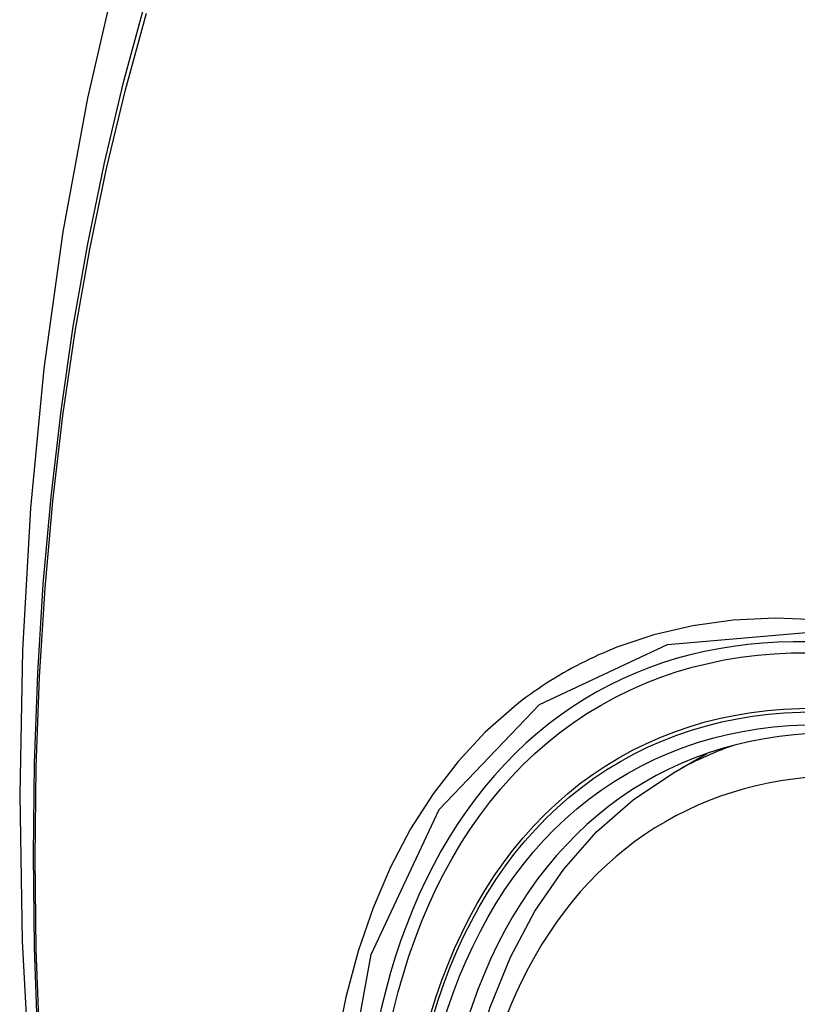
# Model space of a CAD drawing. Header units: inches. Extents: x 11 to 112, y 7 to 76.
# Tile 39 of 47: x 104.3 to 104.54, y 43.856 to 44.159. Entities that reach past the tile are written whole.
import ezdxf

# ---------------------------------------------------------------- set-up
doc = ezdxf.new("R2010")
doc.units = ezdxf.units.IN
doc.header["$MEASUREMENT"] = 0
doc.layers.add('Visible Edges(ANSI)', color=7, linetype='Continuous', lineweight=25)
doc.layers.add('Visible Tangent Edges(ANSI)', color=7, linetype='Continuous', lineweight=25)

msp = doc.modelspace()

# ---------------------------------------------------------------- linework, layer by layer
at = {"layer": 'Visible Edges(ANSI)'}
msp.add_line((104.50164, 43.92697), (104.51191, 43.9329), dxfattribs=at)
at = {"layer": 'Visible Edges(ANSI)', "flags": 128}
for points in [[(104.35425, 44.25235), (104.34141, 44.2143), (104.33035, 44.17511), (104.32105, 44.13488), (104.31349, 44.09366), (104.30765, 44.05152), (104.3035, 44.00852), (104.30103, 43.96473), (104.30021, 43.9202), (104.30102, 43.875), (104.30345, 43.8292), (104.30747, 43.78284), (104.31307, 43.73601), (104.32022, 43.68876), (104.3289, 43.64116), (104.33909, 43.59328), (104.35077, 43.54519)], [(104.43661, 43.82078), (104.4402, 43.83826), (104.44513, 43.85475), (104.45138, 43.87014), (104.45894, 43.88434), (104.4678, 43.89724), (104.47792, 43.90871), (104.48922, 43.91866), (104.50164, 43.92697)]]:
    msp.add_lwpolyline(points, dxfattribs=at)
at = {"layer": 'Visible Edges(ANSI)'}
for centre, major_axis, start_param, end_param in [((104.75557, 43.14962), (-0.64961, 1.12515), 5.161526, 5.834048), ((104.65083, 43.65169), (0.15748, -0.27276), 2.363977, 7.060801)]:
    msp.add_ellipse(centre, major_axis=major_axis, ratio=0.57735, start_param=start_param, end_param=end_param, dxfattribs=at)
msp.add_ellipse((104.64735, 43.64969), major_axis=(-0.15994, 0.27703), ratio=0.57735, dxfattribs=at)
at = {"layer": 'Visible Tangent Edges(ANSI)', "flags": 128}
for points in [[(104.3385, 44.16307), (104.33203, 44.13933), (104.32622, 44.11498), (104.32109, 44.09004), (104.31663, 44.06455), (104.31286, 44.03853), (104.30977, 44.01202), (104.30738, 43.98504), (104.30568, 43.95765), (104.30466, 43.92987), (104.30433, 43.9017), (104.30469, 43.87315), (104.30574, 43.84422), (104.30747, 43.81493), (104.30988, 43.78531), (104.31297, 43.75541), (104.31674, 43.72524), (104.32118, 43.69483), (104.3263, 43.66418), (104.33208, 43.63333), (104.33853, 43.60229), (104.34563, 43.5711), (104.35339, 43.53976)], [(104.35417, 43.53952), (104.3464, 43.57078), (104.33928, 43.60191), (104.33282, 43.63288), (104.32702, 43.66367), (104.32188, 43.69427), (104.31742, 43.72462), (104.31364, 43.75473), (104.31054, 43.78458), (104.30811, 43.81414), (104.30638, 43.84337), (104.30533, 43.87224), (104.30497, 43.90073), (104.30529, 43.92882), (104.30631, 43.95652), (104.30802, 43.98383), (104.31043, 44.0107), (104.31353, 44.03711), (104.31732, 44.06302), (104.32179, 44.0884), (104.32694, 44.11322), (104.33277, 44.13744), (104.33925, 44.16106)], [(104.75918, 43.84399), (104.74593, 43.85885), (104.73231, 43.87301), (104.71839, 43.8864), (104.70425, 43.89897), (104.68992, 43.91069), (104.67545, 43.92151), (104.66086, 43.93142), (104.6462, 43.94038), (104.63151, 43.94836), (104.61687, 43.95531), (104.60234, 43.96121), (104.58797, 43.96605), (104.5738, 43.96981), (104.55988, 43.9725), (104.54624, 43.97409), (104.53294, 43.97458), (104.52003, 43.97397), (104.50757, 43.97226), (104.49561, 43.96948), (104.48417, 43.96563)], [(104.39849, 43.81616), (104.40848, 43.87097), (104.42945, 43.91564), (104.46033, 43.94801), (104.49975, 43.96653), (104.54611, 43.97055), (104.59713, 43.95979), (104.65047, 43.93472), (104.7035, 43.89657), (104.75399, 43.84694)], [(104.48417, 43.96563), (104.48274, 43.96506), (104.48133, 43.96447), (104.47993, 43.96387), (104.47853, 43.96326), (104.47715, 43.96262), (104.47577, 43.96197), (104.4744, 43.9613), (104.47304, 43.96062), (104.47169, 43.95992), (104.47035, 43.9592), (104.46903, 43.95846), (104.4677, 43.95771), (104.46639, 43.95694), (104.46509, 43.95616), (104.4638, 43.95536), (104.46252, 43.95454), (104.46125, 43.95371), (104.45999, 43.95286), (104.45874, 43.95199), (104.4575, 43.95111), (104.45627, 43.95021), (104.45505, 43.9493), (104.45384, 43.94837), (104.45264, 43.94742)], [(104.45264, 43.94742), (104.44361, 43.93943), (104.43525, 43.93045), (104.42758, 43.92051), (104.42064, 43.90965), (104.41445, 43.89791), (104.40905, 43.88532), (104.40445, 43.87192), (104.40067, 43.85778), (104.39773, 43.84294)]]:
    msp.add_lwpolyline(points, dxfattribs=at)
at = {"layer": 'Visible Tangent Edges(ANSI)'}
for centre, major_axis, start_param, end_param in [((104.64983, 43.65112), (-0.17318, 0.29996), 5.05527, 10.652693), ((104.64978, 43.65109), (-0.15059, 0.26083), 4.097754, 6.89782), ((104.65813, 43.65591), (-0.1565, 0.27106), 6.171189, 6.283185)]:
    msp.add_ellipse(centre, major_axis=major_axis, ratio=0.57735, start_param=start_param, end_param=end_param, dxfattribs=at)
for centre, major_axis in [((104.65042, 43.65146), (0.17111, -0.29637)), ((104.64745, 43.64975), (-0.1627, 0.2818)), ((104.64735, 43.64969), (0.1621, -0.28076))]:
    msp.add_ellipse(centre, major_axis=major_axis, ratio=0.57735, dxfattribs=at)

doc.saveas('drawing.dxf')
